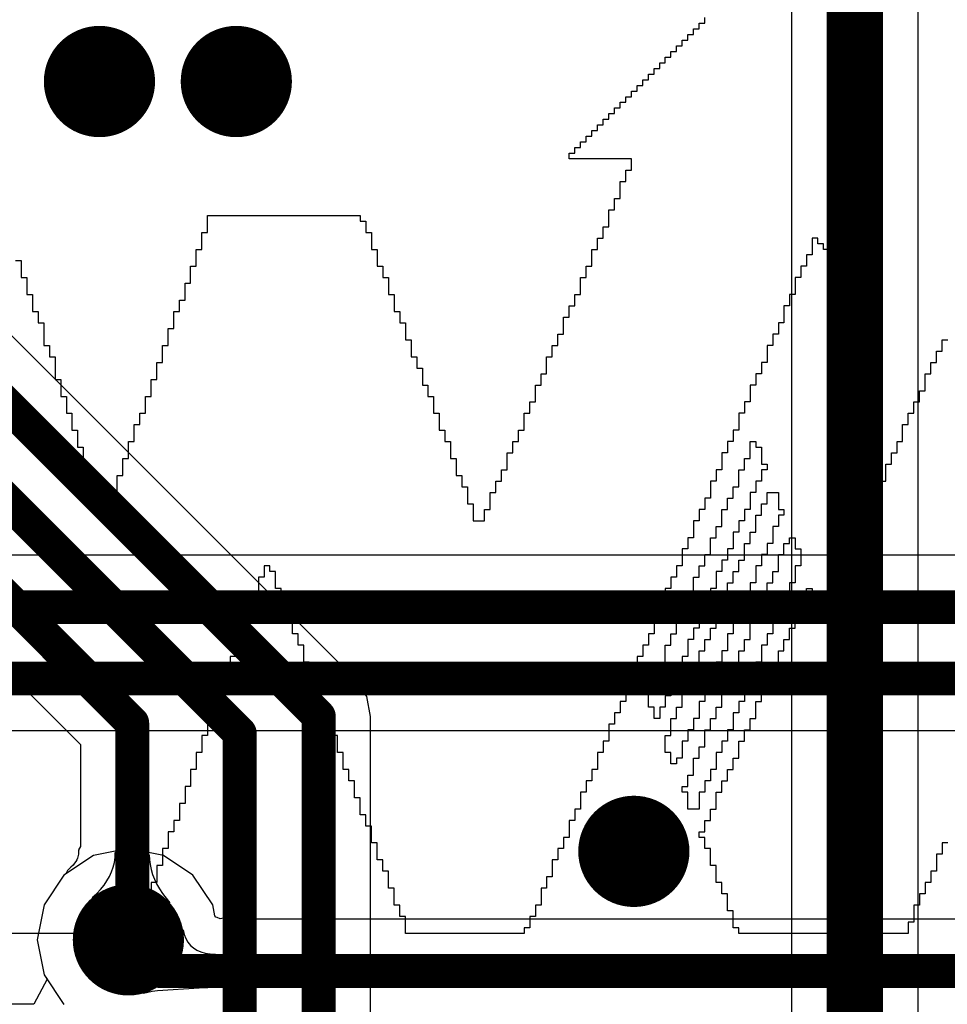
# Model space of a CAD drawing. Header units: millimetres. Extents: x 6.03 to 8.53, y 10.22 to 11.81.
# Tile 50 of 58: x 7.79 to 7.96, y 11.27 to 11.44. Entities that reach past the tile are written whole.
import ezdxf

# ---------------------------------------------------------------- set-up
doc = ezdxf.new("R2010")
doc.units = ezdxf.units.MM
doc.header["$MEASUREMENT"] = 0
for name, color, linetype in [('BottomLayer', 5, 'Continuous'), ('MultiLayer', 9, 'Continuous'), ('TopLayer', 1, 'Continuous'), ('TopOverlay', 2, 'Continuous')]:
    doc.layers.add(name, color=color, linetype=linetype)

# ---------------------------------------------------------------- blocks, each defined once
blk = doc.blocks.new('WS_LOGO__300MIL__23')
at = {"layer": 'TopOverlay'}
for p, q in [((0.05324, 0.15373), (0.05324, 0.07873)), ((0.02524, 0.12473), (0.02524, 0.12573)), ((0.02324, 0.12273), (0.02324, 0.12373)), ((0.02324, 0.12373), (0.02424, 0.12373)), ((0.02424, 0.12373), (0.02424, 0.12473)), ((0.02424, 0.12473), (0.02524, 0.12473)), ((0.02224, 0.12173), (0.02224, 0.12273)), ((0.02224, 0.12273), (0.02324, 0.12273)), ((0.02024, 0.11973), (0.02024, 0.12073)), ((0.02024, 0.12073), (0.02124, 0.12073)), ((0.02124, 0.12073), (0.02124, 0.12173)), ((0.02124, 0.12173), (0.02224, 0.12173)), ((0.01824, 0.11773), (0.01824, 0.11873)), ((0.01824, 0.11873), (0.01924, 0.11873)), ((0.01924, 0.11873), (0.01924, 0.11973)), ((0.01924, 0.11973), (0.02024, 0.11973)), ((0.01624, 0.11573), (0.01624, 0.11673)), ((0.01624, 0.11673), (0.01724, 0.11673)), ((0.01724, 0.11673), (0.01724, 0.11773)), ((0.01724, 0.11773), (0.01824, 0.11773)), ((0.01524, 0.11473), (0.01524, 0.11573)), ((0.01524, 0.11573), (0.01624, 0.11573)), ((0.01324, 0.11273), (0.01324, 0.11373)), ((0.01324, 0.11373), (0.01424, 0.11373)), ((0.01424, 0.11373), (0.01424, 0.11473)), ((0.01424, 0.11473), (0.01524, 0.11473)), ((0.01124, 0.11073), (0.01124, 0.11173)), ((0.01124, 0.11173), (0.01224, 0.11173)), ((0.01224, 0.11173), (0.01224, 0.11273)), ((0.01224, 0.11273), (0.01324, 0.11273)), ((0.00924, 0.10873), (0.00924, 0.10973)), ((0.00924, 0.10973), (0.01024, 0.10973)), ((0.01024, 0.10973), (0.01024, 0.11073)), ((0.01024, 0.11073), (0.01124, 0.11073)), ((0.00824, 0.10773), (0.00824, 0.10873)), ((0.00824, 0.10873), (0.00924, 0.10873)), ((0.00624, 0.10573), (0.00624, 0.10673)), ((0.00624, 0.10673), (0.00724, 0.10673)), ((0.00724, 0.10673), (0.00724, 0.10773)), ((0.00724, 0.10773), (0.00824, 0.10773)), ((0.00424, 0.10373), (0.00424, 0.10473)), ((0.00424, 0.10473), (0.00524, 0.10473)), ((0.00524, 0.10473), (0.00524, 0.10573)), ((0.00524, 0.10573), (0.00624, 0.10573)), ((0.00324, 0.10273), (0.00324, 0.10373)), ((0.00324, 0.10373), (0.00424, 0.10373)), ((0.00124, 0.10073), (0.00124, 0.10173)), ((0.00124, 0.10173), (0.00224, 0.10173)), ((0.00224, 0.10173), (0.00224, 0.10273)), ((0.00224, 0.10273), (0.00324, 0.10273)), ((0.01224, 0.10073), (0.00124, 0.10073)), ((0.01224, 0.09873), (0.01224, 0.10073)), ((0.01124, 0.09673), (0.01124, 0.09873)), ((0.01124, 0.09873), (0.01224, 0.09873)), ((0.01024, 0.09373), (0.01024, 0.09673)), ((0.01024, 0.09673), (0.01124, 0.09673)), ((0.00924, 0.09173), (0.00924, 0.09373)), ((0.00924, 0.09373), (0.01024, 0.09373)), ((-0.06276, 0.08773), (-0.06276, 0.09073)), ((-0.06276, 0.09073), (-0.03576, 0.09073)), ((-0.03576, 0.09073), (-0.03576, 0.08973)), ((0.00824, 0.08873), (0.00824, 0.09173)), ((0.00824, 0.09173), (0.00924, 0.09173)), ((-0.03576, 0.08973), (-0.03476, 0.08973)), ((-0.03476, 0.08973), (-0.03476, 0.08773)), ((-0.06376, 0.08473), (-0.06376, 0.08773)), ((-0.06376, 0.08773), (-0.06276, 0.08773)), ((-0.03476, 0.08773), (-0.03376, 0.08773)), ((-0.03376, 0.08773), (-0.03376, 0.08473)), ((0.00724, 0.08673), (0.00724, 0.08873)), ((0.00724, 0.08873), (0.00824, 0.08873)), ((0.00624, 0.08473), (0.00624, 0.08673)), ((0.00624, 0.08673), (0.00724, 0.08673)), ((0.04524, 0.08673), (0.04424, 0.08673)), ((0.04424, 0.08673), (0.04424, 0.08373)), ((0.04524, 0.08573), (0.04524, 0.08673)), ((0.04624, 0.08573), (0.04524, 0.08573)), ((0.04624, 0.08473), (0.04624, 0.08573)), ((-0.06476, 0.08173), (-0.06476, 0.08473)), ((-0.06476, 0.08473), (-0.06376, 0.08473)), ((-0.03376, 0.08473), (-0.03276, 0.08473)), ((-0.03276, 0.08473), (-0.03276, 0.08173)), ((0.00524, 0.08173), (0.00524, 0.08473)), ((0.00524, 0.08473), (0.00624, 0.08473)), ((0.04424, 0.08373), (0.04324, 0.08373)), ((0.04324, 0.08373), (0.04324, 0.08173)), ((0.04724, 0.08473), (0.04624, 0.08473)), ((0.04724, 0.08373), (0.04724, 0.08473)), ((0.04824, 0.08373), (0.04724, 0.08373)), ((0.04824, 0.08273), (0.04824, 0.08373)), ((-0.09676, 0.08273), (-0.09576, 0.08273)), ((-0.09576, 0.08273), (-0.09576, 0.07973)), ((0.04924, 0.08273), (0.04824, 0.08273)), ((0.04924, 0.08173), (0.04924, 0.08273)), ((-0.06576, 0.07873), (-0.06576, 0.08173)), ((-0.06576, 0.08173), (-0.06476, 0.08173)), ((-0.03276, 0.08173), (-0.03176, 0.08173)), ((-0.03176, 0.08173), (-0.03176, 0.07973)), ((0.00424, 0.07973), (0.00424, 0.08173)), ((0.00424, 0.08173), (0.00524, 0.08173)), ((0.04324, 0.08173), (0.04224, 0.08173)), ((0.04224, 0.08173), (0.04224, 0.07973)), ((0.05024, 0.08173), (0.04924, 0.08173)), ((0.05024, 0.08073), (0.05024, 0.08173)), ((0.05124, 0.08073), (0.05024, 0.08073)), ((0.05124, 0.07973), (0.05124, 0.08073)), ((-0.09576, 0.07973), (-0.09476, 0.07973)), ((-0.09476, 0.07973), (-0.09476, 0.07673)), ((-0.06676, 0.07573), (-0.06676, 0.07873)), ((-0.06676, 0.07873), (-0.06576, 0.07873)), ((-0.03176, 0.07973), (-0.03076, 0.07973)), ((-0.03076, 0.07973), (-0.03076, 0.07673)), ((0.00324, 0.07673), (0.00324, 0.07973)), ((0.00324, 0.07973), (0.00424, 0.07973)), ((0.04224, 0.07973), (0.04124, 0.07973)), ((0.04124, 0.07973), (0.04124, 0.07673)), ((0.05224, 0.07973), (0.05124, 0.07973)), ((0.05224, 0.07873), (0.05224, 0.07973)), ((0.05324, 0.07873), (0.05224, 0.07873)), ((-0.09476, 0.07673), (-0.09376, 0.07673)), ((-0.09376, 0.07673), (-0.09376, 0.07373)), ((-0.03076, 0.07673), (-0.02976, 0.07673)), ((-0.02976, 0.07673), (-0.02976, 0.07373)), ((0.00224, 0.07473), (0.00224, 0.07673)), ((0.00224, 0.07673), (0.00324, 0.07673)), ((0.04124, 0.07673), (0.04024, 0.07673)), ((0.04024, 0.07673), (0.04024, 0.07473)), ((-0.06776, 0.07373), (-0.06776, 0.07573)), ((-0.06776, 0.07573), (-0.06676, 0.07573)), ((-0.09376, 0.07373), (-0.09276, 0.07373)), ((-0.09276, 0.07373), (-0.09276, 0.07173)), ((-0.06876, 0.07073), (-0.06876, 0.07373)), ((-0.06876, 0.07373), (-0.06776, 0.07373)), ((-0.02976, 0.07373), (-0.02876, 0.07373)), ((-0.02876, 0.07373), (-0.02876, 0.07173)), ((0.00124, 0.07273), (0.00124, 0.07473)), ((0.00124, 0.07473), (0.00224, 0.07473)), ((0.04024, 0.07473), (0.03924, 0.07473)), ((0.03924, 0.07473), (0.03924, 0.07173)), ((-0.09276, 0.07173), (-0.09176, 0.07173)), ((-0.09176, 0.07173), (-0.09176, 0.06773)), ((-0.02876, 0.07173), (-0.02776, 0.07173)), ((-0.02776, 0.07173), (-0.02776, 0.06873)), ((0.00024, 0.06973), (0.00024, 0.07273)), ((0.00024, 0.07273), (0.00124, 0.07273)), ((0.03924, 0.07173), (0.03824, 0.07173)), ((0.03824, 0.07173), (0.03824, 0.06973)), ((-0.06976, 0.06773), (-0.06976, 0.07073)), ((-0.06976, 0.07073), (-0.06876, 0.07073)), ((-0.00076, 0.06773), (-0.00076, 0.06973)), ((-0.00076, 0.06973), (0.00024, 0.06973)), ((0.03824, 0.06973), (0.03724, 0.06973)), ((0.03724, 0.06973), (0.03724, 0.06773)), ((-0.02776, 0.06873), (-0.02676, 0.06873)), ((-0.02676, 0.06873), (-0.02676, 0.06573)), ((0.06724, 0.06673), (0.06724, 0.06873)), ((0.06724, 0.06873), (0.06824, 0.06873)), ((-0.09176, 0.06773), (-0.09076, 0.06773)), ((-0.09076, 0.06773), (-0.09076, 0.06573)), ((-0.07076, 0.06473), (-0.07076, 0.06773)), ((-0.07076, 0.06773), (-0.06976, 0.06773)), ((-0.00176, 0.06573), (-0.00176, 0.06773)), ((-0.00176, 0.06773), (-0.00076, 0.06773)), ((0.03724, 0.06773), (0.03624, 0.06773)), ((0.03624, 0.06773), (0.03624, 0.06473)), ((0.06624, 0.06473), (0.06624, 0.06673)), ((0.06624, 0.06673), (0.06724, 0.06673)), ((-0.09076, 0.06573), (-0.08976, 0.06573)), ((-0.08976, 0.06573), (-0.08976, 0.06173)), ((-0.07176, 0.06173), (-0.07176, 0.06473)), ((-0.07176, 0.06473), (-0.07076, 0.06473)), ((-0.02676, 0.06573), (-0.02576, 0.06573)), ((-0.02576, 0.06573), (-0.02576, 0.06373)), ((-0.00276, 0.06273), (-0.00276, 0.06573)), ((-0.00276, 0.06573), (-0.00176, 0.06573)), ((0.03624, 0.06473), (0.03524, 0.06473)), ((0.03524, 0.06473), (0.03524, 0.06273)), ((0.06524, 0.06273), (0.06524, 0.06473)), ((0.06524, 0.06473), (0.06624, 0.06473)), ((-0.02576, 0.06373), (-0.02476, 0.06373)), ((-0.02476, 0.06373), (-0.02476, 0.06073)), ((-0.00376, 0.06073), (-0.00376, 0.06273)), ((-0.00376, 0.06273), (-0.00276, 0.06273)), ((0.03524, 0.06273), (0.03424, 0.06273)), ((0.03424, 0.06273), (0.03424, 0.06073)), ((0.06424, 0.05973), (0.06424, 0.06273)), ((0.06424, 0.06273), (0.06524, 0.06273)), ((-0.08976, 0.06173), (-0.08876, 0.06173)), ((-0.08876, 0.06173), (-0.08876, 0.05873)), ((-0.07276, 0.05873), (-0.07276, 0.06173)), ((-0.07276, 0.06173), (-0.07176, 0.06173)), ((-0.02476, 0.06073), (-0.02376, 0.06073)), ((-0.02376, 0.06073), (-0.02376, 0.05873)), ((-0.00476, 0.05773), (-0.00476, 0.06073)), ((-0.00476, 0.06073), (-0.00376, 0.06073)), ((0.03424, 0.06073), (0.03324, 0.06073)), ((0.03324, 0.06073), (0.03324, 0.05773)), ((0.06324, 0.05773), (0.06324, 0.05973)), ((0.06324, 0.05973), (0.06424, 0.05973)), ((-0.08876, 0.05873), (-0.08776, 0.05873)), ((-0.08776, 0.05873), (-0.08776, 0.05573)), ((-0.07376, 0.05573), (-0.07376, 0.05873)), ((-0.07376, 0.05873), (-0.07276, 0.05873)), ((-0.02376, 0.05873), (-0.02276, 0.05873)), ((-0.02276, 0.05873), (-0.02276, 0.05573)), ((-0.00576, 0.05573), (-0.00576, 0.05773)), ((-0.00576, 0.05773), (-0.00476, 0.05773)), ((0.03324, 0.05773), (0.03224, 0.05773)), ((0.03224, 0.05773), (0.03224, 0.05573)), ((0.06224, 0.05573), (0.06224, 0.05773)), ((0.06224, 0.05773), (0.06324, 0.05773)), ((-0.08776, 0.05573), (-0.08676, 0.05573)), ((-0.08676, 0.05573), (-0.08676, 0.05273)), ((-0.07476, 0.05373), (-0.07476, 0.05573)), ((-0.07476, 0.05573), (-0.07376, 0.05573)), ((-0.02276, 0.05573), (-0.02176, 0.05573)), ((-0.02176, 0.05573), (-0.02176, 0.05273)), ((-0.00676, 0.05273), (-0.00676, 0.05573)), ((-0.00676, 0.05573), (-0.00576, 0.05573)), ((0.03224, 0.05573), (0.03124, 0.05573)), ((0.03124, 0.05573), (0.03124, 0.05273)), ((0.06124, 0.05373), (0.06124, 0.05573)), ((0.06124, 0.05573), (0.06224, 0.05573)), ((-0.08676, 0.05273), (-0.08576, 0.05273)), ((-0.08576, 0.05273), (-0.08576, 0.04973)), ((-0.07576, 0.05073), (-0.07576, 0.05373)), ((-0.07576, 0.05373), (-0.07476, 0.05373)), ((-0.02176, 0.05273), (-0.02076, 0.05273)), ((-0.02076, 0.05273), (-0.02076, 0.05073)), ((-0.00776, 0.05073), (-0.00776, 0.05273)), ((-0.00776, 0.05273), (-0.00676, 0.05273)), ((0.03124, 0.05273), (0.03024, 0.05273)), ((0.03024, 0.05273), (0.03024, 0.05073)), ((0.06024, 0.05073), (0.06024, 0.05373)), ((0.06024, 0.05373), (0.06124, 0.05373)), ((-0.07676, 0.04773), (-0.07676, 0.05073)), ((-0.07676, 0.05073), (-0.07576, 0.05073)), ((-0.02076, 0.05073), (-0.01976, 0.05073)), ((-0.01976, 0.05073), (-0.01976, 0.04773)), ((-0.00876, 0.04873), (-0.00876, 0.05073)), ((-0.00876, 0.05073), (-0.00776, 0.05073)), ((0.03024, 0.05073), (0.02924, 0.05073)), ((0.02924, 0.05073), (0.02924, 0.04873)), ((0.03324, 0.04773), (0.03324, 0.05073)), ((0.03324, 0.05073), (0.03424, 0.05073)), ((0.03424, 0.05073), (0.03424, 0.04973)), ((0.05924, 0.04873), (0.05924, 0.05073)), ((0.05924, 0.05073), (0.06024, 0.05073)), ((-0.08576, 0.04973), (-0.08476, 0.04973)), ((-0.08476, 0.04973), (-0.08476, 0.04673)), ((0.03424, 0.04973), (0.03524, 0.04973)), ((0.03524, 0.04973), (0.03524, 0.04673)), ((-0.07776, 0.04473), (-0.07776, 0.04773)), ((-0.07776, 0.04773), (-0.07676, 0.04773)), ((-0.01976, 0.04773), (-0.01876, 0.04773)), ((-0.01876, 0.04773), (-0.01876, 0.04473)), ((-0.00976, 0.04573), (-0.00976, 0.04873)), ((-0.00976, 0.04873), (-0.00876, 0.04873)), ((0.02924, 0.04873), (0.02824, 0.04873)), ((0.02824, 0.04873), (0.02824, 0.04573)), ((0.03224, 0.04573), (0.03224, 0.04773)), ((0.03224, 0.04773), (0.03324, 0.04773)), ((0.05824, 0.04673), (0.05824, 0.04873)), ((0.05824, 0.04873), (0.05924, 0.04873)), ((-0.08476, 0.04673), (-0.08376, 0.04673)), ((-0.08376, 0.04673), (-0.08376, 0.04373)), ((-0.01076, 0.04373), (-0.01076, 0.04573)), ((-0.01076, 0.04573), (-0.00976, 0.04573)), ((0.02824, 0.04573), (0.02724, 0.04573)), ((0.02724, 0.04573), (0.02724, 0.04373)), ((0.03124, 0.04273), (0.03124, 0.04573)), ((0.03124, 0.04573), (0.03224, 0.04573)), ((0.03524, 0.04673), (0.03624, 0.04673)), ((0.03624, 0.04573), (0.03524, 0.04573)), ((0.03524, 0.04573), (0.03524, 0.04373)), ((0.03624, 0.04673), (0.03624, 0.04573)), ((0.05724, 0.04373), (0.05724, 0.04673)), ((0.05724, 0.04673), (0.05824, 0.04673)), ((-0.08376, 0.04373), (-0.08276, 0.04373)), ((-0.08276, 0.04373), (-0.08276, 0.04173)), ((-0.07876, 0.04173), (-0.07876, 0.04473)), ((-0.07876, 0.04473), (-0.07776, 0.04473)), ((-0.01876, 0.04473), (-0.01776, 0.04473)), ((-0.01776, 0.04473), (-0.01776, 0.04273)), ((-0.01176, 0.04173), (-0.01176, 0.04373)), ((-0.01176, 0.04373), (-0.01076, 0.04373)), ((0.02724, 0.04373), (0.02624, 0.04373)), ((0.02624, 0.04373), (0.02624, 0.04073)), ((0.03524, 0.04373), (0.03424, 0.04373)), ((0.03424, 0.04373), (0.03424, 0.04173)), ((0.05624, 0.04173), (0.05624, 0.04373)), ((0.05624, 0.04373), (0.05724, 0.04373)), ((-0.01776, 0.04273), (-0.01676, 0.04273)), ((-0.01676, 0.04273), (-0.01676, 0.03973)), ((0.03024, 0.04073), (0.03024, 0.04273)), ((0.03024, 0.04273), (0.03124, 0.04273)), ((-0.08276, 0.04173), (-0.08176, 0.04173)), ((-0.08176, 0.04173), (-0.08176, 0.03773)), ((-0.07976, 0.03873), (-0.07976, 0.04173)), ((-0.07976, 0.04173), (-0.07876, 0.04173)), ((-0.01276, 0.03873), (-0.01276, 0.04173)), ((-0.01276, 0.04173), (-0.01176, 0.04173)), ((0.02624, 0.04073), (0.02524, 0.04073)), ((0.02524, 0.04073), (0.02524, 0.03873)), ((0.02924, 0.03873), (0.02924, 0.04073)), ((0.02924, 0.04073), (0.03024, 0.04073)), ((0.03424, 0.04173), (0.03324, 0.04173)), ((0.03324, 0.04173), (0.03324, 0.03873)), ((0.03624, 0.03973), (0.03624, 0.04173)), ((0.03624, 0.04173), (0.03824, 0.04173)), ((0.03824, 0.04173), (0.03824, 0.03873)), ((0.05524, 0.03973), (0.05524, 0.04173)), ((0.05524, 0.04173), (0.05624, 0.04173)), ((-0.08076, 0.03773), (-0.08076, 0.03873)), ((-0.08076, 0.03873), (-0.07976, 0.03873)), ((-0.01676, 0.03973), (-0.01576, 0.03973)), ((-0.01576, 0.03973), (-0.01576, 0.03673)), ((-0.01376, 0.03673), (-0.01376, 0.03873)), ((-0.01376, 0.03873), (-0.01276, 0.03873)), ((0.02524, 0.03873), (0.02424, 0.03873)), ((0.02424, 0.03873), (0.02424, 0.03673)), ((0.02824, 0.03573), (0.02824, 0.03873)), ((0.02824, 0.03873), (0.02924, 0.03873)), ((0.03324, 0.03873), (0.03224, 0.03873)), ((0.03224, 0.03873), (0.03224, 0.03673)), ((0.03524, 0.03773), (0.03524, 0.03973)), ((0.03524, 0.03973), (0.03624, 0.03973)), ((0.03824, 0.03873), (0.03924, 0.03873)), ((0.03924, 0.03873), (0.03924, 0.03773)), ((0.05424, 0.03773), (0.05424, 0.03973)), ((0.05424, 0.03973), (0.05524, 0.03973)), ((-0.08176, 0.03773), (-0.08076, 0.03773)), ((-0.01576, 0.03673), (-0.01376, 0.03673)), ((0.02424, 0.03673), (0.02324, 0.03673)), ((0.02324, 0.03673), (0.02324, 0.03373)), ((0.03224, 0.03673), (0.03124, 0.03673)), ((0.03124, 0.03673), (0.03124, 0.03473)), ((0.03424, 0.03473), (0.03424, 0.03773)), ((0.03424, 0.03773), (0.03524, 0.03773)), ((0.03924, 0.03773), (0.03824, 0.03773)), ((0.03824, 0.03773), (0.03824, 0.03573)), ((0.05324, 0.03473), (0.05324, 0.03773)), ((0.05324, 0.03773), (0.05424, 0.03773)), ((0.02724, 0.03373), (0.02724, 0.03573)), ((0.02724, 0.03573), (0.02824, 0.03573)), ((0.03824, 0.03573), (0.03724, 0.03573)), ((0.03724, 0.03573), (0.03724, 0.03273)), ((0.02324, 0.03373), (0.02224, 0.03373)), ((0.02224, 0.03373), (0.02224, 0.03173)), ((0.02624, 0.03073), (0.02624, 0.03373)), ((0.02624, 0.03373), (0.02724, 0.03373)), ((0.03124, 0.03473), (0.03024, 0.03473)), ((0.03024, 0.03473), (0.03024, 0.03173)), ((0.03324, 0.03273), (0.03324, 0.03473)), ((0.03324, 0.03473), (0.03424, 0.03473)), ((0.04024, 0.03273), (0.04024, 0.03373)), ((0.04024, 0.03373), (0.04124, 0.03373)), ((0.04124, 0.03373), (0.04124, 0.03173)), ((0.05224, 0.03273), (0.05224, 0.03473)), ((0.05224, 0.03473), (0.05324, 0.03473)), ((0.02224, 0.03173), (0.02124, 0.03173)), ((0.02124, 0.03173), (0.02124, 0.02873)), ((0.03024, 0.03173), (0.02924, 0.03173)), ((0.02924, 0.03173), (0.02924, 0.02973)), ((0.03224, 0.02973), (0.03224, 0.03273)), ((0.03224, 0.03273), (0.03324, 0.03273)), ((0.03724, 0.03273), (0.03624, 0.03273)), ((0.03624, 0.03273), (0.03624, 0.03073)), ((0.03924, 0.03073), (0.03924, 0.03273)), ((0.03924, 0.03273), (0.04024, 0.03273)), ((0.04124, 0.03173), (0.04224, 0.03173)), ((0.04224, 0.03173), (0.04224, 0.02873)), ((0.05124, 0.03073), (0.05124, 0.03273)), ((0.05124, 0.03273), (0.05224, 0.03273)), ((0.02524, 0.02873), (0.02524, 0.03073)), ((0.02524, 0.03073), (0.02624, 0.03073)), ((0.02924, 0.02973), (0.02824, 0.02973)), ((0.02824, 0.02973), (0.02824, 0.02773)), ((0.03124, 0.02773), (0.03124, 0.02973)), ((0.03124, 0.02973), (0.03224, 0.02973)), ((0.03624, 0.03073), (0.03524, 0.03073)), ((0.03524, 0.03073), (0.03524, 0.02873)), ((0.03824, 0.02773), (0.03824, 0.03073)), ((0.03824, 0.03073), (0.03924, 0.03073)), ((0.05024, 0.02873), (0.05024, 0.03073)), ((0.05024, 0.03073), (0.05124, 0.03073)), ((-0.05176, 0.02873), (-0.05276, 0.02873)), ((-0.05276, 0.02873), (-0.05276, 0.02673)), ((-0.05176, 0.02773), (-0.05176, 0.02873)), ((0.02124, 0.02873), (0.02024, 0.02873)), ((0.02024, 0.02873), (0.02024, 0.02673)), ((0.02424, 0.02673), (0.02424, 0.02873)), ((0.02424, 0.02873), (0.02524, 0.02873)), ((0.03524, 0.02873), (0.03424, 0.02873)), ((0.03424, 0.02873), (0.03424, 0.02573)), ((0.04224, 0.02873), (0.04124, 0.02873)), ((0.04124, 0.02873), (0.04124, 0.02573)), ((0.04924, 0.02573), (0.04924, 0.02873)), ((0.04924, 0.02873), (0.05024, 0.02873)), ((-0.05276, 0.02673), (-0.05376, 0.02673)), ((-0.05376, 0.02673), (-0.05376, 0.02373)), ((-0.05076, 0.02773), (-0.05176, 0.02773)), ((-0.05076, 0.02473), (-0.05076, 0.02773)), ((0.02024, 0.02673), (0.01924, 0.02673)), ((0.01924, 0.02673), (0.01924, 0.02473)), ((0.02324, 0.02373), (0.02324, 0.02673)), ((0.02324, 0.02673), (0.02424, 0.02673)), ((0.02824, 0.02773), (0.02724, 0.02773)), ((0.02724, 0.02773), (0.02724, 0.02473)), ((0.03024, 0.02573), (0.03024, 0.02773)), ((0.03024, 0.02773), (0.03124, 0.02773)), ((0.03724, 0.02573), (0.03724, 0.02773)), ((0.03724, 0.02773), (0.03824, 0.02773)), ((-0.04976, 0.02473), (-0.05076, 0.02473)), ((-0.04976, 0.02273), (-0.04976, 0.02473)), ((0.01924, 0.02473), (0.01824, 0.02473)), ((0.01824, 0.02473), (0.01824, 0.02173)), ((0.02724, 0.02473), (0.02624, 0.02473)), ((0.02624, 0.02473), (0.02624, 0.02273)), ((0.02924, 0.02273), (0.02924, 0.02573)), ((0.02924, 0.02573), (0.03024, 0.02573)), ((0.03424, 0.02573), (0.03324, 0.02573)), ((0.03324, 0.02573), (0.03324, 0.02373)), ((0.03624, 0.02373), (0.03624, 0.02573)), ((0.03624, 0.02573), (0.03724, 0.02573)), ((0.04124, 0.02573), (0.04024, 0.02573)), ((0.04024, 0.02573), (0.04024, 0.02373)), ((0.04324, 0.02273), (0.04324, 0.02473)), ((0.04324, 0.02473), (0.04424, 0.02473)), ((0.04424, 0.02473), (0.04424, 0.02373)), ((0.04824, 0.02373), (0.04824, 0.02573)), ((0.04824, 0.02573), (0.04924, 0.02573)), ((-0.05376, 0.02373), (-0.05476, 0.02373)), ((-0.05476, 0.02373), (-0.05476, 0.02073)), ((-0.04876, 0.02273), (-0.04976, 0.02273)), ((-0.04876, 0.01973), (-0.04876, 0.02273)), ((0.02224, 0.02173), (0.02224, 0.02373)), ((0.02224, 0.02373), (0.02324, 0.02373)), ((0.02624, 0.02273), (0.02524, 0.02273)), ((0.02524, 0.02273), (0.02524, 0.01973)), ((0.02824, 0.02073), (0.02824, 0.02273)), ((0.02824, 0.02273), (0.02924, 0.02273)), ((0.03324, 0.02373), (0.03224, 0.02373)), ((0.03224, 0.02373), (0.03224, 0.02173)), ((0.03524, 0.02073), (0.03524, 0.02373)), ((0.03524, 0.02373), (0.03624, 0.02373)), ((0.04024, 0.02373), (0.03924, 0.02373)), ((0.03924, 0.02373), (0.03924, 0.02173)), ((0.04224, 0.02073), (0.04224, 0.02273)), ((0.04224, 0.02273), (0.04324, 0.02273)), ((0.04424, 0.02373), (0.04524, 0.02373)), ((0.04524, 0.02373), (0.04524, 0.02073)), ((0.04724, 0.02073), (0.04724, 0.02373)), ((0.04724, 0.02373), (0.04824, 0.02373)), ((0.01824, 0.02173), (0.01724, 0.02173)), ((0.01724, 0.02173), (0.01724, 0.01973)), ((0.02124, 0.01973), (0.02124, 0.02173)), ((0.02124, 0.02173), (0.02224, 0.02173)), ((0.03224, 0.02173), (0.03124, 0.02173)), ((0.03124, 0.02173), (0.03124, 0.01873)), ((0.03924, 0.02173), (0.03824, 0.02173)), ((0.03824, 0.02173), (0.03824, 0.01873)), ((-0.05476, 0.02073), (-0.05576, 0.02073)), ((-0.05576, 0.02073), (-0.05576, 0.01773)), ((-0.04776, 0.01973), (-0.04876, 0.01973)), ((-0.04776, 0.01673), (-0.04776, 0.01973)), ((0.01724, 0.01973), (0.01624, 0.01973)), ((0.01624, 0.01973), (0.01624, 0.01673)), ((0.02024, 0.01673), (0.02024, 0.01973)), ((0.02024, 0.01973), (0.02124, 0.01973)), ((0.02524, 0.01973), (0.02424, 0.01973)), ((0.02424, 0.01973), (0.02424, 0.01773)), ((0.02724, 0.01773), (0.02724, 0.02073)), ((0.02724, 0.02073), (0.02824, 0.02073)), ((0.03424, 0.01873), (0.03424, 0.02073)), ((0.03424, 0.02073), (0.03524, 0.02073)), ((0.04124, 0.01773), (0.04124, 0.02073)), ((0.04124, 0.02073), (0.04224, 0.02073)), ((0.04524, 0.02073), (0.04724, 0.02073)), ((-0.05576, 0.01773), (-0.05676, 0.01773)), ((-0.05676, 0.01773), (-0.05676, 0.01573)), ((0.02424, 0.01773), (0.02324, 0.01773)), ((0.02324, 0.01773), (0.02324, 0.01573)), ((0.02624, 0.01573), (0.02624, 0.01773)), ((0.02624, 0.01773), (0.02724, 0.01773)), ((0.03124, 0.01873), (0.03024, 0.01873)), ((0.03024, 0.01873), (0.03024, 0.01673)), ((0.03324, 0.01573), (0.03324, 0.01873)), ((0.03324, 0.01873), (0.03424, 0.01873)), ((0.03824, 0.01873), (0.03724, 0.01873)), ((0.03724, 0.01873), (0.03724, 0.01673)), ((0.04024, 0.01573), (0.04024, 0.01773)), ((0.04024, 0.01773), (0.04124, 0.01773)), ((-0.05676, 0.01573), (-0.05776, 0.01573)), ((-0.05776, 0.01573), (-0.05776, 0.01273)), ((-0.04676, 0.01673), (-0.04776, 0.01673)), ((-0.04676, 0.01473), (-0.04676, 0.01673)), ((0.01624, 0.01673), (0.01524, 0.01673)), ((0.01524, 0.01673), (0.01524, 0.01473)), ((0.01924, 0.01473), (0.01924, 0.01673)), ((0.01924, 0.01673), (0.02024, 0.01673)), ((0.02324, 0.01573), (0.02224, 0.01573)), ((0.02224, 0.01573), (0.02224, 0.01273)), ((0.02524, 0.01373), (0.02524, 0.01573)), ((0.02524, 0.01573), (0.02624, 0.01573)), ((0.03024, 0.01673), (0.02924, 0.01673)), ((0.02924, 0.01673), (0.02924, 0.01373)), ((0.03224, 0.01373), (0.03224, 0.01573)), ((0.03224, 0.01573), (0.03324, 0.01573)), ((0.03724, 0.01673), (0.03624, 0.01673)), ((0.03624, 0.01673), (0.03624, 0.01473)), ((0.03924, 0.01373), (0.03924, 0.01573)), ((0.03924, 0.01573), (0.04024, 0.01573)), ((-0.04576, 0.01473), (-0.04676, 0.01473)), ((-0.04576, 0.01173), (-0.04576, 0.01473)), ((0.01524, 0.01473), (0.01424, 0.01473)), ((0.01424, 0.01473), (0.01424, 0.01273)), ((0.01824, 0.01173), (0.01824, 0.01473)), ((0.01824, 0.01473), (0.01924, 0.01473)), ((0.03624, 0.01473), (0.03524, 0.01473)), ((0.03524, 0.01473), (0.03524, 0.01173)), ((-0.05776, 0.01273), (-0.05876, 0.01273)), ((-0.05876, 0.01273), (-0.05876, 0.00973)), ((0.01424, 0.01273), (0.01324, 0.01273)), ((0.01324, 0.01273), (0.01324, 0.00973)), ((0.02224, 0.01273), (0.02124, 0.01273)), ((0.02124, 0.01273), (0.02124, 0.01073)), ((0.02424, 0.01073), (0.02424, 0.01373)), ((0.02424, 0.01373), (0.02524, 0.01373)), ((0.02924, 0.01373), (0.02824, 0.01373)), ((0.02824, 0.01373), (0.02824, 0.01173)), ((0.03124, 0.01073), (0.03124, 0.01373)), ((0.03124, 0.01373), (0.03224, 0.01373)), ((0.03824, 0.01073), (0.03824, 0.01373)), ((0.03824, 0.01373), (0.03924, 0.01373)), ((-0.04476, 0.01173), (-0.04576, 0.01173)), ((-0.04476, 0.00873), (-0.04476, 0.01173)), ((0.01724, 0.00973), (0.01724, 0.01173)), ((0.01724, 0.01173), (0.01824, 0.01173)), ((0.02124, 0.01073), (0.02024, 0.01073)), ((0.02024, 0.01073), (0.02024, 0.00773)), ((0.02324, 0.00873), (0.02324, 0.01073)), ((0.02324, 0.01073), (0.02424, 0.01073)), ((0.02824, 0.01173), (0.02724, 0.01173)), ((0.02724, 0.01173), (0.02724, 0.00973)), ((0.03024, 0.00873), (0.03024, 0.01073)), ((0.03024, 0.01073), (0.03124, 0.01073)), ((0.03524, 0.01173), (0.03424, 0.01173)), ((0.03424, 0.01173), (0.03424, 0.00973)), ((0.03724, 0.00873), (0.03724, 0.01073)), ((0.03724, 0.01073), (0.03824, 0.01073)), ((-0.05876, 0.00973), (-0.05976, 0.00973)), ((-0.05976, 0.00973), (-0.05976, 0.00673)), ((-0.04376, 0.00873), (-0.04476, 0.00873)), ((-0.04376, 0.00673), (-0.04376, 0.00873)), ((0.01324, 0.00973), (0.01224, 0.00973)), ((0.01224, 0.00973), (0.01224, 0.00773)), ((0.01624, 0.00773), (0.01624, 0.00973)), ((0.01624, 0.00973), (0.01724, 0.00973)), ((0.02224, 0.00673), (0.02224, 0.00873)), ((0.02224, 0.00873), (0.02324, 0.00873)), ((0.02724, 0.00973), (0.02624, 0.00973)), ((0.02624, 0.00973), (0.02624, 0.00673)), ((0.02924, 0.00673), (0.02924, 0.00873)), ((0.02924, 0.00873), (0.03024, 0.00873)), ((0.03424, 0.00973), (0.03324, 0.00973)), ((0.03324, 0.00973), (0.03324, 0.00673)), ((0.03624, 0.00673), (0.03624, 0.00873)), ((0.03624, 0.00873), (0.03724, 0.00873)), ((0.01224, 0.00773), (0.01124, 0.00773)), ((0.01124, 0.00773), (0.01124, 0.00473)), ((0.01524, 0.00373), (0.01524, 0.00773)), ((0.01524, 0.00773), (0.01624, 0.00773)), ((0.02024, 0.00773), (0.01924, 0.00773)), ((0.01924, 0.00773), (0.01924, 0.00573)), ((-0.05976, 0.00673), (-0.06076, 0.00673)), ((-0.06076, 0.00673), (-0.06076, 0.00373)), ((-0.04276, 0.00673), (-0.04376, 0.00673)), ((-0.04276, 0.00373), (-0.04276, 0.00673)), ((0.01924, 0.00573), (0.01824, 0.00573)), ((0.01824, 0.00573), (0.01824, 0.00373)), ((0.02124, 0.00373), (0.02124, 0.00673)), ((0.02124, 0.00673), (0.02224, 0.00673)), ((0.02624, 0.00673), (0.02524, 0.00673)), ((0.02524, 0.00673), (0.02524, 0.00473)), ((0.02824, 0.00373), (0.02824, 0.00673)), ((0.02824, 0.00673), (0.02924, 0.00673)), ((0.03324, 0.00673), (0.03224, 0.00673)), ((0.03224, 0.00673), (0.03224, 0.00473)), ((0.03524, 0.00473), (0.03524, 0.00673)), ((0.03524, 0.00673), (0.03624, 0.00673)), ((-0.06076, 0.00373), (-0.06176, 0.00373)), ((-0.06176, 0.00373), (-0.06176, 0.00173)), ((-0.04176, 0.00373), (-0.04276, 0.00373)), ((-0.04176, 0.00073), (-0.04176, 0.00373)), ((0.01124, 0.00473), (0.01024, 0.00473)), ((0.01024, 0.00473), (0.01024, 0.00273)), ((0.01624, 0.00373), (0.01524, 0.00373)), ((0.01624, 0.00173), (0.01624, 0.00373)), ((0.01824, 0.00373), (0.01724, 0.00373)), ((0.01724, 0.00373), (0.01724, 0.00173)), ((0.02024, 0.00173), (0.02024, 0.00373)), ((0.02024, 0.00373), (0.02124, 0.00373)), ((0.02524, 0.00473), (0.02424, 0.00473)), ((0.02424, 0.00473), (0.02424, 0.00173)), ((0.02724, 0.00173), (0.02724, 0.00373)), ((0.02724, 0.00373), (0.02824, 0.00373)), ((0.03224, 0.00473), (0.03124, 0.00473)), ((0.03124, 0.00473), (0.03124, 0.00273)), ((0.03424, 0.00173), (0.03424, 0.00473)), ((0.03424, 0.00473), (0.03524, 0.00473)), ((0.01024, 0.00273), (0.00924, 0.00273)), ((0.00924, 0.00273), (0.00924, 0.00073)), ((0.03124, 0.00273), (0.03024, 0.00273)), ((0.03024, 0.00273), (0.03024, -0.00027)), ((-0.06176, 0.00173), (-0.06276, 0.00173)), ((-0.06276, 0.00173), (-0.06276, -0.00127)), ((-0.04076, 0.00073), (-0.04176, 0.00073)), ((-0.04076, -0.00127), (-0.04076, 0.00073)), ((0.00924, 0.00073), (0.00824, 0.00073)), ((0.00824, 0.00073), (0.00824, -0.00227)), ((0.01724, 0.00173), (0.01624, 0.00173)), ((0.01924, -0.00127), (0.01924, 0.00173)), ((0.01924, 0.00173), (0.02024, 0.00173)), ((0.02424, 0.00173), (0.02324, 0.00173)), ((0.02324, 0.00173), (0.02324, -0.00027)), ((0.02624, -0.00027), (0.02624, 0.00173)), ((0.02624, 0.00173), (0.02724, 0.00173)), ((0.03324, -0.00027), (0.03324, 0.00173)), ((0.03324, 0.00173), (0.03424, 0.00173)), ((-0.06276, -0.00127), (-0.06376, -0.00127)), ((-0.06376, -0.00127), (-0.06376, -0.00427)), ((-0.03976, -0.00127), (-0.04076, -0.00127)), ((-0.03976, -0.00427), (-0.03976, -0.00127)), ((0.01824, -0.00427), (0.01824, -0.00127)), ((0.01824, -0.00127), (0.01924, -0.00127)), ((0.02324, -0.00027), (0.02224, -0.00027)), ((0.02224, -0.00027), (0.02224, -0.00227)), ((0.02524, -0.00327), (0.02524, -0.00027)), ((0.02524, -0.00027), (0.02624, -0.00027)), ((0.03024, -0.00027), (0.02924, -0.00027)), ((0.02924, -0.00027), (0.02924, -0.00227)), ((0.03224, -0.00227), (0.03224, -0.00027)), ((0.03224, -0.00027), (0.03324, -0.00027)), ((0.00824, -0.00227), (0.00724, -0.00227)), ((0.00724, -0.00227), (0.00724, -0.00427)), ((0.02224, -0.00227), (0.02124, -0.00227)), ((0.02124, -0.00227), (0.02124, -0.00527)), ((0.02424, -0.00527), (0.02424, -0.00327)), ((0.02424, -0.00327), (0.02524, -0.00327)), ((0.02924, -0.00227), (0.02824, -0.00227)), ((0.02824, -0.00227), (0.02824, -0.00427)), ((0.03124, -0.00527), (0.03124, -0.00227)), ((0.03124, -0.00227), (0.03224, -0.00227)), ((-0.06376, -0.00427), (-0.06476, -0.00427)), ((-0.06476, -0.00427), (-0.06476, -0.00727)), ((-0.03876, -0.00427), (-0.03976, -0.00427)), ((-0.03876, -0.00727), (-0.03876, -0.00427)), ((0.00724, -0.00427), (0.00624, -0.00427)), ((0.00624, -0.00427), (0.00624, -0.00727)), ((0.01924, -0.00427), (0.01824, -0.00427)), ((0.01924, -0.00627), (0.01924, -0.00427)), ((0.02824, -0.00427), (0.02724, -0.00427)), ((0.02724, -0.00427), (0.02724, -0.00727)), ((0.02024, -0.00627), (0.01924, -0.00627)), ((0.02124, -0.00527), (0.02024, -0.00527)), ((0.02024, -0.00527), (0.02024, -0.00627)), ((0.02324, -0.00827), (0.02324, -0.00527)), ((0.02324, -0.00527), (0.02424, -0.00527)), ((0.03024, -0.00727), (0.03024, -0.00527)), ((0.03024, -0.00527), (0.03124, -0.00527)), ((-0.06476, -0.00727), (-0.06576, -0.00727)), ((-0.06576, -0.00727), (-0.06576, -0.01027)), ((-0.03776, -0.00727), (-0.03876, -0.00727)), ((-0.03776, -0.00927), (-0.03776, -0.00727)), ((0.00624, -0.00727), (0.00524, -0.00727)), ((0.00524, -0.00727), (0.00524, -0.00927)), ((0.02224, -0.01027), (0.02224, -0.00827)), ((0.02224, -0.00827), (0.02324, -0.00827)), ((0.02724, -0.00727), (0.02624, -0.00727)), ((0.02624, -0.00727), (0.02624, -0.00927)), ((0.02924, -0.00927), (0.02924, -0.00727)), ((0.02924, -0.00727), (0.03024, -0.00727)), ((-0.06576, -0.01027), (-0.06676, -0.01027)), ((-0.06676, -0.01027), (-0.06676, -0.01327)), ((-0.03676, -0.00927), (-0.03776, -0.00927)), ((-0.03676, -0.01227), (-0.03676, -0.00927)), ((0.00524, -0.00927), (0.00424, -0.00927)), ((0.00424, -0.00927), (0.00424, -0.01127)), ((0.02124, -0.01127), (0.02124, -0.01027)), ((0.02124, -0.01027), (0.02224, -0.01027)), ((0.02624, -0.00927), (0.02524, -0.00927)), ((0.02524, -0.00927), (0.02524, -0.01127)), ((0.02824, -0.01127), (0.02824, -0.00927)), ((0.02824, -0.00927), (0.02924, -0.00927)), ((0.00424, -0.01127), (0.00324, -0.01127)), ((0.00324, -0.01127), (0.00324, -0.01427)), ((0.02224, -0.01127), (0.02124, -0.01127)), ((0.02224, -0.01427), (0.02224, -0.01127)), ((0.02524, -0.01127), (0.02424, -0.01127)), ((0.02424, -0.01127), (0.02424, -0.01427)), ((0.02724, -0.01427), (0.02724, -0.01127)), ((0.02724, -0.01127), (0.02824, -0.01127)), ((-0.06676, -0.01327), (-0.06776, -0.01327)), ((-0.06776, -0.01327), (-0.06776, -0.01627)), ((-0.03576, -0.01227), (-0.03676, -0.01227)), ((-0.03576, -0.01527), (-0.03576, -0.01227)), ((-0.03476, -0.01527), (-0.03576, -0.01527)), ((-0.03476, -0.01727), (-0.03476, -0.01527)), ((0.00324, -0.01427), (0.00224, -0.01427)), ((0.00224, -0.01427), (0.00224, -0.01627)), ((0.02424, -0.01427), (0.02224, -0.01427)), ((0.02624, -0.01627), (0.02624, -0.01427)), ((0.02624, -0.01427), (0.02724, -0.01427)), ((-0.06776, -0.01627), (-0.06876, -0.01627)), ((-0.06876, -0.01627), (-0.06876, -0.01827)), ((-0.03376, -0.01727), (-0.03476, -0.01727)), ((-0.03376, -0.02027), (-0.03376, -0.01727)), ((0.00224, -0.01627), (0.00124, -0.01627)), ((0.00124, -0.01627), (0.00124, -0.01927)), ((0.02524, -0.01827), (0.02524, -0.01627)), ((0.02524, -0.01627), (0.02624, -0.01627)), ((-0.06876, -0.01827), (-0.06976, -0.01827)), ((-0.06976, -0.01827), (-0.06976, -0.02127)), ((0.02424, -0.01927), (0.02424, -0.01827)), ((0.02424, -0.01827), (0.02524, -0.01827)), ((-0.03276, -0.02027), (-0.03376, -0.02027)), ((-0.03276, -0.02327), (-0.03276, -0.02027)), ((0.00124, -0.01927), (0.00024, -0.01927)), ((0.00024, -0.01927), (0.00024, -0.02127)), ((0.02524, -0.01927), (0.02424, -0.01927)), ((0.02524, -0.02127), (0.02524, -0.01927)), ((0.06824, -0.02027), (0.06724, -0.02027)), ((0.06724, -0.02027), (0.06724, -0.02227)), ((-0.06976, -0.02127), (-0.07076, -0.02127)), ((-0.07076, -0.02127), (-0.07076, -0.02427)), ((0.00024, -0.02127), (-0.00076, -0.02127)), ((-0.00076, -0.02127), (-0.00076, -0.02327)), ((0.02624, -0.02127), (0.02524, -0.02127)), ((0.02624, -0.02427), (0.02624, -0.02127)), ((0.06724, -0.02227), (0.06624, -0.02227)), ((0.06624, -0.02227), (0.06624, -0.02527)), ((-0.07076, -0.02427), (-0.07176, -0.02427)), ((-0.07176, -0.02427), (-0.07176, -0.02727)), ((-0.03176, -0.02327), (-0.03276, -0.02327)), ((-0.03176, -0.02527), (-0.03176, -0.02327)), ((-0.00076, -0.02327), (-0.00176, -0.02327)), ((-0.00176, -0.02327), (-0.00176, -0.02627)), ((0.02724, -0.02427), (0.02624, -0.02427)), ((0.02724, -0.02727), (0.02724, -0.02427)), ((-0.03076, -0.02527), (-0.03176, -0.02527)), ((-0.03076, -0.02827), (-0.03076, -0.02527)), ((0.06624, -0.02527), (0.06524, -0.02527)), ((0.06524, -0.02527), (0.06524, -0.02727)), ((-0.07176, -0.02727), (-0.07276, -0.02727)), ((-0.07276, -0.02727), (-0.07276, -0.03027)), ((-0.00176, -0.02627), (-0.00276, -0.02627)), ((-0.00276, -0.02627), (-0.00276, -0.02827)), ((0.02824, -0.02727), (0.02724, -0.02727)), ((0.02824, -0.02927), (0.02824, -0.02727)), ((0.06524, -0.02727), (0.06424, -0.02727)), ((0.06424, -0.02727), (0.06424, -0.02927)), ((-0.02976, -0.02827), (-0.03076, -0.02827)), ((-0.02976, -0.03127), (-0.02976, -0.02827)), ((-0.00276, -0.02827), (-0.00376, -0.02827)), ((-0.00376, -0.02827), (-0.00376, -0.03127)), ((0.02924, -0.02927), (0.02824, -0.02927)), ((0.02924, -0.03227), (0.02924, -0.02927)), ((0.06424, -0.02927), (0.06324, -0.02927)), ((0.06324, -0.02927), (0.06324, -0.03127)), ((-0.07276, -0.03027), (-0.07376, -0.03027)), ((-0.07376, -0.03027), (-0.07376, -0.03327)), ((-0.02876, -0.03127), (-0.02976, -0.03127)), ((-0.02876, -0.03327), (-0.02876, -0.03127)), ((-0.00376, -0.03127), (-0.00476, -0.03127)), ((-0.00476, -0.03127), (-0.00476, -0.03327)), ((0.06324, -0.03127), (0.06224, -0.03127)), ((0.06224, -0.03127), (0.06224, -0.03427)), ((0.03024, -0.03227), (0.02924, -0.03227)), ((0.03024, -0.03527), (0.03024, -0.03227)), ((-0.07376, -0.03327), (-0.07476, -0.03327)), ((-0.07476, -0.03327), (-0.07476, -0.03527)), ((-0.02776, -0.03327), (-0.02876, -0.03327)), ((-0.02776, -0.03627), (-0.02776, -0.03327)), ((-0.00476, -0.03327), (-0.00576, -0.03327)), ((-0.00576, -0.03327), (-0.00576, -0.03527)), ((0.06224, -0.03427), (0.06124, -0.03427)), ((0.06124, -0.03427), (0.06124, -0.03627)), ((-0.07576, -0.03627), (-0.10076, -0.03627)), ((-0.07476, -0.03527), (-0.07576, -0.03527)), ((-0.07576, -0.03527), (-0.07576, -0.03627)), ((-0.00676, -0.03627), (-0.02776, -0.03627)), ((-0.00576, -0.03527), (-0.00676, -0.03527)), ((-0.00676, -0.03527), (-0.00676, -0.03627)), ((0.03124, -0.03527), (0.03024, -0.03527)), ((0.03124, -0.03627), (0.03124, -0.03527)), ((0.06124, -0.03627), (0.03124, -0.03627))]:
    blk.add_line(p, q, dxfattribs=at)

msp = doc.modelspace()

# ---------------------------------------------------------------- linework, layer by layer
at = {"layer": 'BottomLayer'}
for p, q in [((8.17744, 11.34558), (7.76391, 11.34558)), ((7.7855, 11.31461), (8.17021, 11.31461)), ((7.81102, 11.29371), (7.80484, 11.29248)), ((7.81721, 11.29248), (7.81102, 11.29371)), ((7.80484, 11.29248), (7.7996, 11.28898)), ((7.82245, 11.28898), (7.81721, 11.29248)), ((7.7996, 11.28898), (7.7961, 11.28374)), ((7.82595, 11.28374), (7.82245, 11.28898)), ((7.7961, 11.28374), (7.79487, 11.27756)), ((7.82633, 11.2818), (7.82595, 11.28374)), ((7.82652, 11.28155), (7.82633, 11.2818)), ((7.82674, 11.28154), (7.82652, 11.28155)), ((7.82729, 11.28128), (7.82674, 11.28154)), ((7.82788, 11.28138), (7.82729, 11.28128)), ((7.82811, 11.28122), (7.82788, 11.28138)), ((8.05405, 11.28122), (7.82811, 11.28122)), ((7.81367, 11.26808), (7.82071, 11.27933)), ((7.82071, 11.27933), (7.8209, 11.27852)), ((7.8209, 11.27852), (7.82119, 11.27779)), ((7.82119, 11.27779), (7.82155, 11.27715)), ((7.79487, 11.27756), (7.7961, 11.27138)), ((7.82155, 11.27715), (7.822, 11.27659)), ((7.822, 11.27659), (7.82253, 11.27612)), ((7.82253, 11.27612), (7.82315, 11.27573)), ((7.82315, 11.27573), (7.82385, 11.27543)), ((7.82385, 11.27543), (7.82463, 11.27522)), ((7.82463, 11.27522), (7.8255, 11.27509)), ((7.82645, 11.27505), (7.82508, 11.26905)), ((7.8255, 11.27509), (7.82645, 11.27505)), ((7.7961, 11.27138), (7.79663, 11.27059)), ((7.79663, 11.27059), (7.79427, 11.26618)), ((7.82508, 11.26905), (7.82354, 11.26904)), ((7.81524, 11.26843), (7.81367, 11.26808)), ((7.81615, 11.26857), (7.81524, 11.26843)), ((7.82354, 11.26904), (7.81615, 11.26857)), ((7.79427, 11.26618), (7.73268, 11.26618))]:
    msp.add_line(p, q, dxfattribs=at)
for points, const_width in [([(7.80098, 11.42937, 1), (7.81082, 11.42937, 1)], 0.00984), ([(7.8252, 11.42937, 1), (7.83504, 11.42937, 1)], 0.00984), ([(7.89555, 11.29321, 1), (7.90539, 11.29321, 1)], 0.00984), ([(7.8061, 11.27756, 1), (7.81594, 11.27756, 1)], 0.00984), ([(7.80952, 11.27756, 1), (7.81252, 11.27756, 1)], 0.003), ([(7.81503, 11.27205, 1), (7.81803, 11.27205, 1)], 0.003), ([(7.81503, 11.27205, 1), (7.81803, 11.27205, 1)], 0.003)]:
    msp.add_lwpolyline(points, format="xyb", close=True, dxfattribs=dict(at, const_width=const_width))
at = {"layer": 'BottomLayer', "const_width": 0.006}
for points in [[(7.75357, 11.3364), (8.17907, 11.3364)], [(7.71968, 11.32379), (8.18145, 11.32379)], [(7.81102, 11.27756), (7.81653, 11.27205)], [(7.81653, 11.27205), (8.05785, 11.27205)]]:
    msp.add_lwpolyline(points, dxfattribs=at)
at = {"layer": 'MultiLayer', "const_width": 0.00984}
for points in [[(7.80098, 11.42937, 1), (7.81082, 11.42937, 1)], [(7.8252, 11.42937, 1), (7.83504, 11.42937, 1)], [(7.89555, 11.29321, 1), (7.90539, 11.29321, 1)], [(7.8061, 11.27756, 1), (7.81594, 11.27756, 1)]]:
    msp.add_lwpolyline(points, format="xyb", close=True, dxfattribs=at)
at = {"layer": 'TopLayer'}
for p, q in [((7.95078, 11.08992), (7.95078, 11.54409)), ((7.92835, 11.53945), (7.92835, 11.09229)), ((7.8512, 11.32358), (7.75579, 11.41899)), ((7.78423, 11.33041), (7.80252, 11.31212)), ((7.85319, 11.3206), (7.8512, 11.32358)), ((7.85389, 11.31709), (7.85319, 11.3206)), ((7.85389, 11.10154), (7.85389, 11.31709)), ((7.80252, 11.31212), (7.80252, 11.2941)), ((7.80252, 11.2941), (7.80222, 11.2935)), ((7.80222, 11.2935), (7.80225, 11.29341)), ((7.80189, 11.29172), (7.80173, 11.29144)), ((7.802, 11.29198), (7.80189, 11.29172)), ((7.80209, 11.29223), (7.802, 11.29198)), ((7.80215, 11.29247), (7.80209, 11.29223)), ((7.80218, 11.29274), (7.80215, 11.29247)), ((7.80221, 11.29332), (7.80218, 11.29274)), ((7.80225, 11.29341), (7.80221, 11.29332)), ((7.80854, 11.29127), (7.80866, 11.29214)), ((7.80866, 11.29214), (7.8087, 11.29303)), ((7.8087, 11.29303), (7.8147, 11.2926)), ((7.8147, 11.2926), (7.81474, 11.29173)), ((7.81474, 11.29173), (7.81485, 11.29086)), ((7.80086, 11.29039), (7.80026, 11.28984)), ((7.80122, 11.29078), (7.80086, 11.29039)), ((7.80151, 11.29113), (7.80122, 11.29078)), ((7.80173, 11.29144), (7.80151, 11.29113)), ((7.80805, 11.28959), (7.80833, 11.29041)), ((7.80833, 11.29041), (7.80854, 11.29127)), ((7.81485, 11.29086), (7.81503, 11.29)), ((7.81503, 11.29), (7.81529, 11.28914)), ((7.7996, 11.28898), (7.7961, 11.28374)), ((7.79997, 11.28922), (7.7996, 11.28898)), ((7.80026, 11.28984), (7.79997, 11.28922)), ((7.80723, 11.28799), (7.80768, 11.28878)), ((7.80768, 11.28878), (7.80805, 11.28959)), ((7.81529, 11.28914), (7.81562, 11.28829)), ((7.81562, 11.28829), (7.81602, 11.28745)), ((7.80541, 11.28575), (7.8061, 11.28647)), ((7.8061, 11.28647), (7.80671, 11.28722)), ((7.80671, 11.28722), (7.80723, 11.28799)), ((7.81602, 11.28745), (7.8165, 11.2866)), ((7.8165, 11.2866), (7.81705, 11.28576)), ((7.80463, 11.28504), (7.80541, 11.28575)), ((7.81838, 11.2841), (7.80463, 11.28504)), ((7.81705, 11.28576), (7.81768, 11.28493)), ((7.81768, 11.28493), (7.81838, 11.2841)), ((7.7961, 11.28374), (7.79487, 11.27756)), ((7.79487, 11.27756), (7.7961, 11.27138)), ((7.7961, 11.27138), (7.7996, 11.26614))]:
    msp.add_line(p, q, dxfattribs=at)
for points, const_width in [([(7.93957, 10.93819), (7.93957, 11.54409)], 0.01), ([(7.7493, 11.4125), (7.84471, 11.31709)], 0.006), ([(7.74633, 11.3985), (7.83071, 11.31412)], 0.006), ([(7.75355, 11.37407), (7.8117, 11.31592)], 0.006), ([(7.84471, 10.92935), (7.84471, 11.31709)], 0.006), ([(7.8117, 11.27756), (7.8117, 11.31592)], 0.006), ([(7.83071, 10.93515), (7.83071, 11.31412)], 0.006)]:
    msp.add_lwpolyline(points, dxfattribs=dict(at, const_width=const_width))
for points, const_width in [([(7.80098, 11.42937, 1), (7.81082, 11.42937, 1)], 0.00984), ([(7.8252, 11.42937, 1), (7.83504, 11.42937, 1)], 0.00984), ([(7.84321, 11.31709, 1), (7.84621, 11.31709, 1)], 0.003), ([(7.84321, 11.31709, 1), (7.84621, 11.31709, 1)], 0.003), ([(7.8102, 11.31592, 1), (7.8132, 11.31592, 1)], 0.003), ([(7.8102, 11.31592, 1), (7.8132, 11.31592, 1)], 0.003), ([(7.82921, 11.31412, 1), (7.83221, 11.31412, 1)], 0.003), ([(7.82921, 11.31412, 1), (7.83221, 11.31412, 1)], 0.003), ([(7.89555, 11.29321, 1), (7.90539, 11.29321, 1)], 0.00984), ([(7.8061, 11.27756, 1), (7.81594, 11.27756, 1)], 0.00984), ([(7.8102, 11.27756, 1), (7.8132, 11.27756, 1)], 0.003)]:
    msp.add_lwpolyline(points, format="xyb", close=True, dxfattribs=dict(at, const_width=const_width))

# ---------------------------------------------------------------- block references
at = {"rotation": 360}
msp.add_blockref('WS_LOGO__300MIL__23', (7.8878, 11.31496), dxfattribs=at)

doc.saveas('drawing.dxf')
